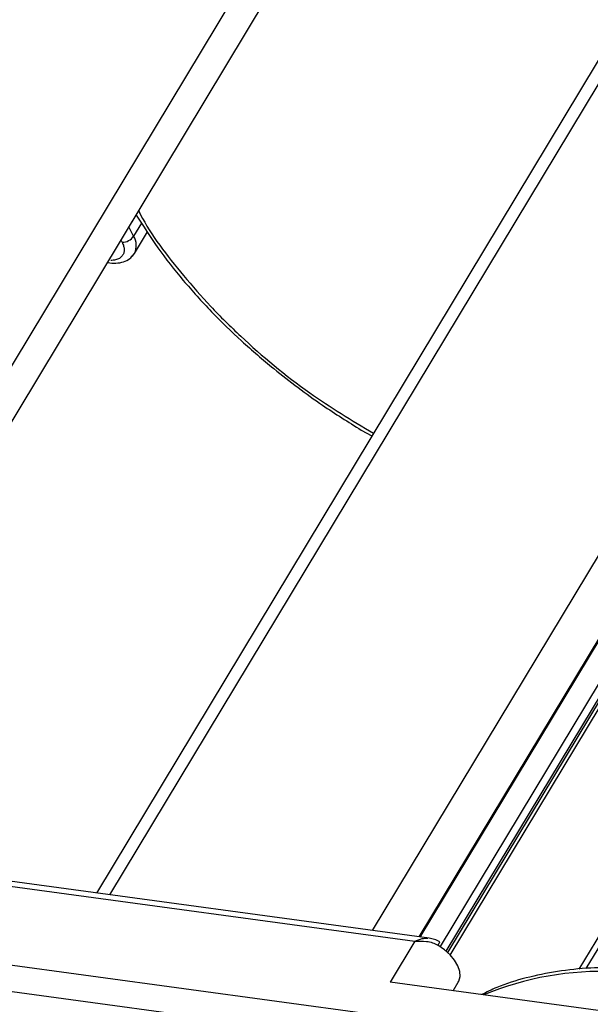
# Model space of a CAD drawing. Header units: millimetres. Extents: x 8853 to 11418, y 45 to 1005.
# Tile 218 of 256: x 10841 to 10866, y 712 to 755. Entities that reach past the tile are written whole.
import ezdxf

# ---------------------------------------------------------------- set-up
doc = ezdxf.new("R2010")
doc.units = ezdxf.units.MM

msp = doc.modelspace()

# ---------------------------------------------------------------- linework, layer by layer
at = {"color": 7, "linetype": 'Continuous', "lineweight": 25}
for p, q in [((10854.832, 763.909), (10830.017, 722.729)), ((10831.083, 722.031), (10855.878, 763.18)), ((10844.83, 716.991), (10869.964, 758.702)), ((10869.172, 758.445), (10844.24, 717.071)), ((10881.446, 757.141), (10856.311, 715.43)), ((10858.365, 715.15), (10882.994, 756.022)), ((10858.416, 715.143), (10882.992, 755.926)), ((10883.334, 754.64), (10859.283, 714.728)), ((10859.553, 714.525), (10883.607, 754.442)), ((10883.643, 754.351), (10859.612, 714.473)), ((10859.729, 714.358), (10883.636, 754.032)), ((10845.863, 745.82), (10845.661, 746.223)), ((10846.209, 746.393), (10845.863, 745.82)), ((10845.901, 745.069), (10846.465, 746.005)), ((10845.362, 745.559), (10845.315, 745.651)), ((10845.864, 745.028), (10845.901, 745.069)), ((10844.729, 744.664), (10844.722, 744.665)), ((10855.834, 737.333), (10856.295, 737.076)), ((10865.685, 713.766), (10875.261, 729.657)), ((10874.857, 729.5), (10865.356, 713.732)), ((10832.604, 718.434), (10858.171, 714.958)), ((10858.805, 715.09), (10832.726, 718.636)), ((10858.171, 714.958), (10857.092, 713.168)), ((10867.444, 710.247), (10839.907, 713.991)), ((10839.015, 712.973), (10867.326, 709.124)), ((10868.286, 711.646), (10857.092, 713.168)), ((10859.852, 712.793), (10860.08, 713.172))]:
    msp.add_line(p, q, dxfattribs=at)
at = {"color": 7, "linetype": 'Continuous', "lineweight": 25, "flags": 128}
for points in [[(10845.777, 744.927), (10845.831, 744.977), (10845.901, 745.069)], [(10860.08, 713.172), (10860.104, 713.215), (10860.158, 713.412), (10860.145, 713.637), (10860.064, 713.879), (10859.92, 714.126), (10859.72, 714.367), (10859.473, 714.591), (10859.19, 714.788)]]:
    msp.add_lwpolyline(points, dxfattribs=at)
at = {"color": 7, "linetype": 'Continuous', "lineweight": 25}
for centre, radius, start, end in [((10845.372, 746.151), 0.593, 268.9844, 325.9964), ((10845.225, 745.411), 0.758, 333.1298, 32.6246), ((10838.479, 727.318), 24.206, 328.8248, 329.2224), ((10866.326, 700.346), 13.296, 87.3428, 112.7151)]:
    msp.add_arc(centre, radius, start, end, dxfattribs=at)
for points, knots in [([(10846.087, 746.931), (10846.115, 746.875), (10846.576, 745.927), (10847.686, 744.507), (10849.216, 742.741), (10850.997, 740.984), (10853.331, 739.024), (10855.42, 737.764), (10856.366, 737.194)], [0, 0, 0, 0, 0.015659, 0.262477, 0.391167, 0.519885, 0.782419, 1, 1, 1, 1]), ([(10845.975, 746.745), (10846.28, 746.268), (10846.895, 745.305), (10848.011, 743.889), (10849.241, 742.523), (10850.57, 741.23), (10851.85, 740.126), (10853.047, 739.196), (10854.316, 738.282), (10855.263, 737.69), (10855.834, 737.333)], [0, 0, 0, 0, 0.13661, 0.275669, 0.412457, 0.544635, 0.675782, 0.76995, 0.861021, 1, 1, 1, 1]), ([(10845.362, 745.559), (10845.387, 745.502), (10845.437, 745.387), (10845.457, 745.226), (10845.439, 745.078), (10845.389, 744.998), (10845.365, 744.959)], [0, 0, 0, 0, 0.250113, 0.500005, 0.750113, 1, 1, 1, 1]), ([(10844.729, 744.664), (10844.85, 744.651), (10845.096, 744.624), (10845.431, 744.692), (10845.688, 744.812), (10845.787, 744.937), (10845.826, 744.986)], [0, 0, 0, 0, 0.267107, 0.542437, 0.823463, 1, 1, 1, 1]), ([(10845.365, 744.959), (10845.327, 744.919), (10845.252, 744.841), (10845.077, 744.772), (10844.933, 744.762), (10844.861, 744.757)], [0, 0, 0, 0, 0.33342, 0.666587, 1, 1, 1, 1]), ([(10858.171, 714.958), (10858.28, 715.007), (10858.468, 715.091), (10858.66, 715.095), (10858.74, 715.096)], [0, 0, 0, 0, 0.584562, 1, 1, 1, 1]), ([(10858.171, 714.958), (10858.343, 714.967), (10858.602, 714.98), (10858.952, 714.907), (10859.11, 714.827), (10859.19, 714.788)], [0, 0, 0, 0, 0.499561, 0.749316, 1, 1, 1, 1]), ([(10859.276, 714.932), (10859.198, 714.972), (10859.051, 715.048), (10858.885, 715.077), (10858.807, 715.09)], [0, 0, 0, 0, 0.529305, 1, 1, 1, 1]), ([(10867.21, 713.803), (10866.761, 713.805), (10865.797, 713.808), (10864.404, 713.657), (10863.031, 713.372), (10861.919, 713.031), (10861.319, 712.732), (10861.1, 712.623)], [0, 0, 0, 0, 0.194934, 0.418277, 0.643287, 0.870194, 1, 1, 1, 1])]:
    msp.add_open_spline(points, degree=3, knots=knots, dxfattribs=at)

doc.saveas('drawing.dxf')
